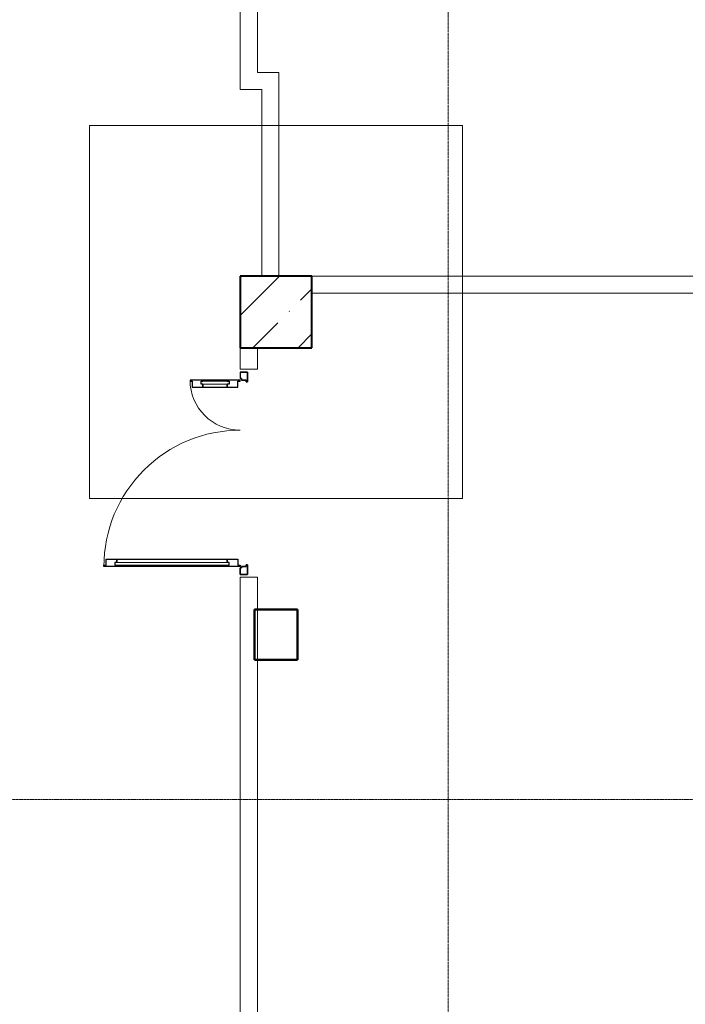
# Model space of a CAD drawing. Header units: millimetres. Extents: x 105028 to 874735, y -568483 to 191941.
# Tile 90 of 135: x 343626 to 348267, y 158060 to 164926. Entities that reach past the tile are written whole.
import ezdxf

# ---------------------------------------------------------------- set-up
doc = ezdxf.new("R2010")
doc.units = ezdxf.units.MM
doc.linetypes.add('ADSK_Линия сетки', pattern=[25, 20, -2.5, 0, -2.5])
doc.linetypes.add('Штрихпунктир 15 х 2 х 2 мм', pattern=[19, 15, -2, 0, -2])
for name, color, linetype, lineweight in [('Двери', 7, 'Continuous', 18), ('Несущие колонны', 7, 'Continuous', 18), ('Окна', 7, 'Continuous', 18), ('Оси', 7, 'Continuous', 9), ('Перекрытия', 7, 'Continuous', 18), ('Стены', 7, 'Continuous', 18)]:
    doc.layers.add(name, color=color, linetype=linetype, lineweight=lineweight)

# ---------------------------------------------------------------- blocks, each defined once
blk = doc.blocks.new('A_DOR_Door - Вн_1_Двойная_1450x2400_100__Первый этаж-2983710-К2_L02_5_400__Задание СС')
at = {"layer": 'Двери', "lineweight": 30}
for p, q in [((-650, 1010), (-642, 1010)), ((-650, 920), (-650, 1010)), ((-650, 60), (-650, 1010)), ((-642, 1010), (-642, 994)), ((-642, 994), (-600, 994)), ((-600, 994), (-600, 920)), ((-650, 920), (-642, 920)), ((-650, 150), (-650, 920)), ((-642, 920), (-650, 920)), ((-642, 933), (-642, 920)), ((-622, 933), (-642, 933)), ((-622, 920), (-622, 933)), ((-622, 920), (-600, 920)), ((-600, 920), (-622, 920)), ((-600, 920), (-600, 150)), ((642, 394), (600, 394)), ((600, 394), (600, 320)), ((650, 410), (642, 410)), ((642, 410), (642, 394)), ((650, 320), (650, 410)), ((650, 60), (650, 410)), ((622, 320), (600, 320)), ((600, 320), (600, 150)), ((600, 320), (622, 320)), ((622, 320), (622, 333)), ((622, 333), (642, 333)), ((642, 333), (642, 320)), ((650, 320), (642, 320)), ((642, 320), (650, 320)), ((650, 150), (650, 320)), ((-642, 150), (-650, 150)), ((-650, 60), (-650, 150)), ((-650, 150), (-642, 150)), ((-642, 150), (-642, 137)), ((-600, 150), (-622, 150)), ((-622, 150), (-600, 150)), ((-622, 137), (-622, 150)), ((-600, 150), (-600, 76)), ((600, 150), (622, 150)), ((622, 150), (600, 150)), ((600, 150), (600, 76)), ((622, 137), (622, 150)), ((642, 150), (650, 150)), ((650, 150), (642, 150)), ((642, 150), (642, 137)), ((650, 60), (650, 150)), ((-642, 137), (-622, 137)), ((-642, 76), (-642, 60)), ((-600, 76), (-642, 76)), ((600, 76), (642, 76)), ((642, 137), (622, 137)), ((642, 76), (642, 60)), ((-660, 60), (-705, 60)), ((-705, 60), (-705, 10)), ((-705, 10), (-705, 60)), ((-705, 60), (-660, 60)), ((-705, 10), (-638, 10)), ((-638, 10), (-705, 10)), ((-660, 52), (-660, 60)), ((-660, 60), (-660, 52)), ((-650, 52), (-660, 52)), ((-660, 52), (-650, 52)), ((-642, 60), (-650, 60)), ((-650, 18), (-650, 52)), ((-650, 52), (-650, 18)), ((-638, 18), (-650, 18)), ((-650, 18), (-638, 18)), ((-638, 10), (-638, 18)), ((-638, 18), (-638, 10)), ((650, 18), (638, 18)), ((638, 18), (638, 10)), ((638, 10), (638, 18)), ((638, 18), (650, 18)), ((638, 10), (705, 10)), ((705, 10), (638, 10)), ((642, 60), (650, 60)), ((660, 52), (650, 52)), ((650, 52), (650, 18)), ((650, 18), (650, 52)), ((660, 52), (650, 52)), ((705, 60), (660, 60)), ((660, 60), (660, 52)), ((705, 60), (660, 60)), ((660, 52), (660, 60)), ((705, 10), (705, 60)), ((705, 60), (705, 10))]:
    blk.add_line(p, q, dxfattribs=at)
at = {"layer": 'Двери'}
for p, q in [((-642, 933), (-622, 933)), ((-642, 137), (-642, 933)), ((-622, 933), (-622, 137)), ((642, 333), (622, 333)), ((622, 333), (622, 137)), ((642, 137), (642, 333)), ((-622, 137), (-642, 137)), ((622, 137), (642, 137))]:
    blk.add_line(p, q, dxfattribs=at)
at = {"layer": 'Двери', "color": 8, "lineweight": 9, "true_color": 0x808080}
for centre, radius, start, end in [((-650, 60), 950, 360, 90), ((650, 60), 350, 90, 180)]:
    blk.add_arc(centre, radius, start, end, dxfattribs=at)
blk = doc.blocks.new('135_SLK_K2_AR_rvt-1-К2_L02_5_400__Задание СС')
at = {"layer": 'Стены'}
for p, q in [((-12375964.2, 9993990.8), (-12375964.2, 9992480.7)), ((-12375964.2, 9992480.7), (-12375964.2, 9993990.8)), ((-12375844.2, 9993990.8), (-12375844.2, 9992480.7)), ((-12375844.2, 9992480.7), (-12375844.2, 9993990.8)), ((-12375964.2, 9992360.7), (-12375964.2, 9992480.7)), ((-12375964.2, 9992480.7), (-12375964.2, 9992360.7)), ((-12375694.2, 9992480.7), (-12375844.2, 9992480.7)), ((-12375844.2, 9992480.7), (-12375694.2, 9992480.7)), ((-12375694.2, 9992480.7), (-12375694.2, 9992360.7)), ((-12375694.2, 9992360.7), (-12375694.2, 9992480.7)), ((-12375814.2, 9992360.7), (-12375964.2, 9992360.7)), ((-12375964.2, 9992360.7), (-12375814.2, 9992360.7)), ((-12375814.2, 9991060.7), (-12375814.2, 9992360.7)), ((-12375814.2, 9992360.7), (-12375814.2, 9991060.7)), ((-12375694.2, 9991060.7), (-12375694.2, 9992360.7)), ((-12375694.2, 9992360.7), (-12375694.2, 9991060.7)), ((-12375694.2, 9991060.7), (-12375814.2, 9991060.7)), ((-12375814.2, 9991060.7), (-12375694.2, 9991060.7)), ((-12369214.2, 9991060.7), (-12375464.2, 9991060.7)), ((-12375464.2, 9991060.7), (-12369214.2, 9991060.7)), ((-12375464.2, 9990940.7), (-12375464.2, 9991060.7)), ((-12375464.2, 9990940.7), (-12375464.2, 9991060.7)), ((-12369214.2, 9990940.7), (-12375464.2, 9990940.7)), ((-12375464.2, 9990940.7), (-12369214.2, 9990940.7)), ((-12375964.2, 9990560.7), (-12375964.2, 9990410.7)), ((-12375964.2, 9990410.7), (-12375964.2, 9990560.7)), ((-12375964.2, 9990560.7), (-12375844.2, 9990560.7)), ((-12375844.2, 9990560.7), (-12375964.2, 9990560.7)), ((-12375844.2, 9990560.7), (-12375844.2, 9990410.7)), ((-12375844.2, 9990410.7), (-12375844.2, 9990560.7)), ((-12375844.2, 9990410.7), (-12375964.2, 9990410.7)), ((-12375964.2, 9990410.7), (-12375844.2, 9990410.7)), ((-12375964.2, 9984710.7), (-12375964.2, 9988960.7)), ((-12375964.2, 9988960.7), (-12375964.2, 9984710.7)), ((-12375964.2, 9988960.7), (-12375844.2, 9988960.7)), ((-12375844.2, 9988960.7), (-12375964.2, 9988960.7)), ((-12375844.2, 9984710.7), (-12375844.2, 9988960.7)), ((-12375844.2, 9988960.7), (-12375844.2, 9984710.7))]:
    blk.add_line(p, q, dxfattribs=at)
at = {"layer": 'Двери', "lineweight": 18, "rotation": 89.99999999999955}
blk.add_blockref('A_DOR_Door - Вн_1_Двойная_1450x2400_100__Первый этаж-2983710-К2_L02_5_400__Задание СС', (-12375904.2, 9989685.7), dxfattribs=at)
blk = doc.blocks.new('135_SLK_GD_KR_rvt-1-К2_L02_5_400__Задание СС')
at = {"layer": 'Оси', "color": 8, "linetype": 'ADSK_Линия сетки', "true_color": 0x808080}
blk.add_line((-12374514.2, 10019863.3), (-12374514.2, 9976036.4), dxfattribs=at)
at = {"layer": 'Оси', "linetype": 'Штрихпунктир 15 х 2 х 2 мм'}
blk.add_line((-12390134.6, 9987410.7), (-12363968.6, 9987410.7), dxfattribs=at)
blk = doc.blocks.new('231_Отверстие прямоуг _Окно_Стена_ - Отверстие-4412053-К2_L02_5_400__Задание СС')
at = {"layer": 'Окна', "lineweight": 50}
for p, q in [((-50, -150), (-50, 150)), ((-50, 150), (300, 150)), ((300, 150), (300, -150)), ((300, -150), (-50, -150))]:
    blk.add_line(p, q, dxfattribs=at)
at = {"layer": 'Окна', "lineweight": 9}
for p, q in [((220, 150), (-50, 150)), ((300, 150), (220, 150)), ((-50, -150), (30, -150)), ((30, -150), (300, -150))]:
    blk.add_line(p, q, dxfattribs=at)
blk = doc.blocks.new('135_SLK_K1-2-3_KR_rvt-1-К2_L02_5_400__Задание СС')
at = {"layer": 'Несущие колонны', "lineweight": 9}
h = blk.add_hatch(dxfattribs=at)
h.set_pattern_fill('FP_6', color=256, style=0, pattern_type=2)
h.set_pattern_definition([(45, (0, 0), (-314.308964, 314.308964), []), (45, (314.3, 0), (-314.308964, 314.308964), [555.625, -111.125, 3.353, -107.772])])
h.paths.add_polyline_path([(-12375464.2, 9990560.7), (-12375464.2, 9991060.7), (-12375964.2, 9991060.7), (-12375964.2, 9990560.7)])
at = {"layer": 'Несущие колонны', "lineweight": 40}
for p, q in [((-12375464.2, 9991060.7), (-12375964.2, 9991060.7)), ((-12375964.2, 9991060.7), (-12375964.2, 9990560.7)), ((-12375464.2, 9990560.7), (-12375464.2, 9991060.7)), ((-12375964.2, 9990560.7), (-12375464.2, 9990560.7))]:
    blk.add_line(p, q, dxfattribs=at)
at = {"layer": 'Несущие колонны'}
for p, q in [((-12375964.2, 9990560.7), (-12375964.2, 9991060.7)), ((-12375464.2, 9991060.7), (-12375964.2, 9991060.7)), ((-12375464.2, 9991060.7), (-12375464.2, 9990560.7)), ((-12375464.2, 9990560.7), (-12375964.2, 9990560.7))]:
    blk.add_line(p, q, dxfattribs=at)
at = {"layer": 'Перекрытия'}
for p, q in [((-12377014.2, 9989510.7), (-12377014.2, 9992110.7)), ((-12377014.2, 9992110.7), (-12374414.2, 9992110.7)), ((-12377014.2, 9989510.7), (-12377014.2, 9992110.7)), ((-12377014.2, 9992110.7), (-12374414.2, 9992110.7)), ((-12374414.2, 9992110.7), (-12374414.2, 9989510.7)), ((-12374414.2, 9992110.7), (-12374414.2, 9989510.7)), ((-12374414.2, 9989510.7), (-12377014.2, 9989510.7)), ((-12374414.2, 9989510.7), (-12377014.2, 9989510.7))]:
    blk.add_line(p, q, dxfattribs=at)
at = {"layer": 'Окна', "lineweight": 18, "rotation": 89.99999999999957}
blk.add_blockref('231_Отверстие прямоуг _Окно_Стена_ - Отверстие-4412053-К2_L02_5_400__Задание СС', (-12375714.2, 9988435.7), dxfattribs=at)

msp = doc.modelspace()

# ---------------------------------------------------------------- block references
at = {"lineweight": 5}
for name in ['135_SLK_GD_KR_rvt-1-К2_L02_5_400__Задание СС', '135_SLK_K1-2-3_KR_rvt-1-К2_L02_5_400__Задание СС', '135_SLK_K2_AR_rvt-1-К2_L02_5_400__Задание СС']:
    msp.add_blockref(name, (12721127.3, -9827922.2), dxfattribs=at)

doc.saveas('drawing.dxf')
